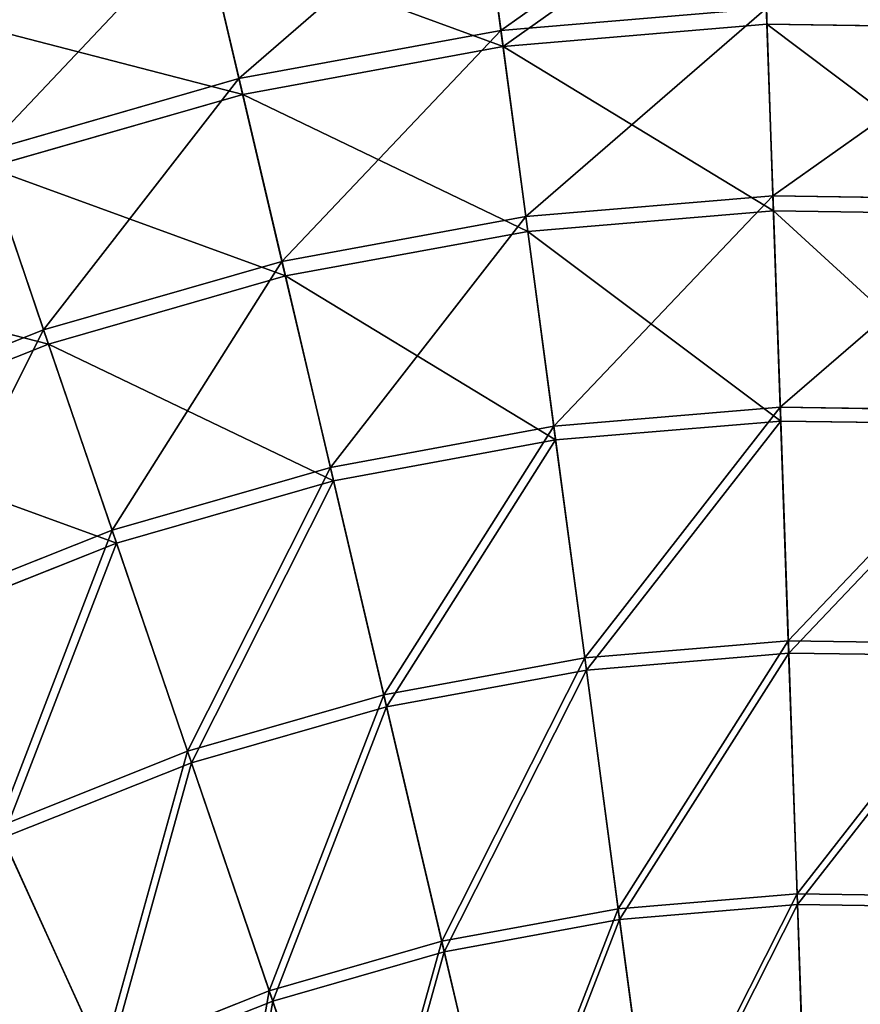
# Model space of a CAD drawing. Extents: x 0 to 1230, y 0 to 270.
# Tile 210 of 245: x 1060 to 1095, y 206 to 247. Entities that reach past the tile are written whole.
import ezdxf

# ---------------------------------------------------------------- set-up
doc = ezdxf.new("R2010")
doc.units = 0
doc.layers.get('0').update_dxf_attribs({"color": 13, "linetype": 'CONTINUOUS'})

# ---------------------------------------------------------------- blocks, each defined once
blk = doc.blocks.new('GROUP_6')
for p, q in [((120.218, 246.903, 74.007), (119.327, 253.573, 62.794)), ((131.268, 247.156, 73.557), (131.036, 253.84, 62.412)), ((120.307, 246.237, 73.557), (119.422, 252.866, 62.412)), ((109.336, 244.902, 74.007), (107.796, 251.452, 62.794)), ((109.49, 244.247, 73.557), (107.959, 250.758, 62.412)), ((120.218, 246.903, 74.007), (131.244, 247.828, 74.007)), ((131.514, 240.036, 84.507), (131.244, 247.828, 74.007)), ((131.268, 247.156, 73.557), (120.307, 246.237, 73.557)), ((142.265, 246.997, 73.557), (131.268, 247.156, 73.557)), ((131.536, 239.412, 83.993), (131.268, 247.156, 73.557)), ((109.336, 244.902, 74.007), (120.218, 246.903, 74.007)), ((121.25, 239.175, 84.507), (120.218, 246.903, 74.007)), ((120.307, 246.237, 73.557), (109.49, 244.247, 73.557)), ((121.333, 238.556, 83.993), (120.307, 246.237, 73.557)), ((98.702, 241.844, 74.007), (109.336, 244.902, 74.007)), ((111.121, 237.312, 84.507), (109.336, 244.902, 74.007)), ((109.49, 244.247, 73.557), (98.92, 241.207, 73.557)), ((111.264, 236.704, 83.993), (109.49, 244.247, 73.557)), ((98.702, 241.844, 74.007), (101.222, 234.466, 84.507)), ((101.424, 233.874, 83.993), (98.92, 241.207, 73.557)), ((121.25, 239.175, 84.507), (131.514, 240.036, 84.507)), ((131.818, 231.252, 94.193), (131.514, 240.036, 84.507)), ((131.514, 240.036, 84.507), (141.813, 239.887, 84.507)), ((111.121, 237.312, 84.507), (121.25, 239.175, 84.507)), ((122.414, 230.463, 94.193), (121.25, 239.175, 84.507)), ((131.536, 239.412, 83.993), (121.333, 238.556, 83.993)), ((131.838, 230.681, 93.62), (131.536, 239.412, 83.993)), ((141.773, 239.264, 83.993), (131.536, 239.412, 83.993)), ((121.333, 238.556, 83.993), (111.264, 236.704, 83.993)), ((122.49, 229.897, 93.62), (121.333, 238.556, 83.993)), ((101.222, 234.466, 84.507), (111.121, 237.312, 84.507)), ((113.133, 228.756, 94.193), (111.121, 237.312, 84.507)), ((111.264, 236.704, 83.993), (101.424, 233.874, 83.993)), ((113.264, 228.2, 93.62), (111.264, 236.704, 83.993)), ((91.651, 230.662, 84.507), (101.222, 234.466, 84.507)), ((101.222, 234.466, 84.507), (104.063, 226.148, 94.193)), ((101.424, 233.874, 83.993), (91.91, 230.093, 83.993)), ((104.248, 225.607, 93.62), (101.424, 233.874, 83.993)), ((122.414, 230.463, 94.193), (131.818, 231.252, 94.193)), ((132.154, 221.56, 102.972), (131.818, 231.252, 94.193)), ((131.818, 231.252, 94.193), (141.254, 231.116, 94.193)), ((131.838, 230.681, 93.62), (122.49, 229.897, 93.62)), ((132.172, 221.048, 102.346), (131.838, 230.681, 93.62)), ((141.218, 230.545, 93.62), (131.838, 230.681, 93.62)), ((113.133, 228.756, 94.193), (122.414, 230.463, 94.193)), ((123.698, 220.851, 102.972), (122.414, 230.463, 94.193)), ((122.49, 229.897, 93.62), (113.264, 228.2, 93.62)), ((123.766, 220.343, 102.346), (122.49, 229.897, 93.62)), ((104.063, 226.148, 94.193), (113.133, 228.756, 94.193)), ((115.353, 219.316, 102.972), (113.133, 228.756, 94.193)), ((113.264, 228.2, 93.62), (104.248, 225.607, 93.62)), ((115.47, 218.817, 102.346), (113.264, 228.2, 93.62)), ((95.293, 222.663, 94.193), (104.063, 226.148, 94.193)), ((104.063, 226.148, 94.193), (107.198, 216.971, 102.972)), ((104.248, 225.607, 93.62), (95.53, 222.143, 93.62)), ((107.364, 216.485, 102.346), (104.248, 225.607, 93.62)), ((123.698, 220.851, 102.972), (132.154, 221.56, 102.972)), ((132.518, 211.054, 110.759), (132.154, 221.56, 102.972)), ((132.154, 221.56, 102.972), (140.638, 221.437, 102.972)), ((115.353, 219.316, 102.972), (123.698, 220.851, 102.972)), ((125.09, 210.431, 110.759), (123.698, 220.851, 102.972)), ((132.172, 221.048, 102.346), (123.766, 220.343, 102.346)), ((140.606, 220.926, 102.346), (132.172, 221.048, 102.346)), ((132.533, 210.605, 110.086), (132.172, 221.048, 102.346)), ((123.766, 220.343, 102.346), (115.47, 218.817, 102.346)), ((125.149, 209.986, 110.086), (123.766, 220.343, 102.346)), ((107.198, 216.971, 102.972), (115.353, 219.316, 102.972)), ((117.759, 209.083, 110.759), (115.353, 219.316, 102.972)), ((115.47, 218.817, 102.346), (107.364, 216.485, 102.346)), ((117.862, 208.646, 110.086), (115.47, 218.817, 102.346)), ((99.312, 213.837, 102.972), (107.198, 216.971, 102.972)), ((107.198, 216.971, 102.972), (110.596, 207.022, 110.759)), ((107.364, 216.485, 102.346), (99.525, 213.371, 102.346)), ((110.741, 206.598, 110.086), (107.364, 216.485, 102.346)), ((103.669, 204.27, 110.759), (99.312, 213.837, 102.972)), ((103.855, 203.861, 110.086), (99.525, 213.371, 102.346)), ((125.09, 210.431, 110.759), (132.518, 211.054, 110.759)), ((132.906, 199.834, 117.479), (132.518, 211.054, 110.759)), ((132.518, 211.054, 110.759), (139.97, 210.946, 110.759)), ((132.533, 210.605, 110.086), (125.149, 209.986, 110.086)), ((139.942, 210.498, 110.086), (132.533, 210.605, 110.086)), ((132.919, 199.454, 116.766), (132.533, 210.605, 110.086)), ((117.759, 209.083, 110.759), (125.09, 210.431, 110.759)), ((126.576, 199.303, 117.479), (125.09, 210.431, 110.759)), ((125.149, 209.986, 110.086), (117.862, 208.646, 110.086)), ((126.627, 198.926, 116.766), (125.149, 209.986, 110.086)), ((110.596, 207.022, 110.759), (117.759, 209.083, 110.759)), ((120.329, 198.155, 117.479), (117.759, 209.083, 110.759)), ((117.862, 208.646, 110.086), (110.741, 206.598, 110.086)), ((120.416, 197.784, 116.766), (117.862, 208.646, 110.086)), ((103.669, 204.27, 110.759), (110.596, 207.022, 110.759)), ((110.596, 207.022, 110.759), (114.224, 196.399, 117.479)), ((110.741, 206.598, 110.086), (103.855, 203.861, 110.086)), ((114.347, 196.038, 116.766), (110.741, 206.598, 110.086))]:
    blk.add_line(p, q)
mesh = blk.add_polyface()
corners = [(120.218, 246.903, 74.007), (131.011, 254.553, 62.794), (119.327, 253.573, 62.794), (131.244, 247.828, 74.007)]
mesh.append_faces([[corners[k] for k in face] for face in [(0, 1, 2), (1, 0, 3)]], dxfattribs={"vtx0": -1})
mesh = blk.add_polyface()
corners = [(109.336, 244.902, 74.007), (119.327, 253.573, 62.794), (107.796, 251.452, 62.794), (120.218, 246.903, 74.007)]
mesh.append_faces([[corners[k] for k in face] for face in [(0, 1, 2), (1, 0, 3)]], dxfattribs={"vtx0": -1})
mesh = blk.add_polyface()
corners = [(131.036, 253.84, 62.412), (120.307, 246.237, 73.557), (119.422, 252.866, 62.412), (131.268, 247.156, 73.557)]
mesh.append_faces([[corners[k] for k in face] for face in [(0, 1, 2), (1, 0, 3)]], dxfattribs={"vtx0": -1})
mesh = blk.add_polyface()
corners = [(142.265, 246.997, 73.557), (131.036, 253.84, 62.412), (142.69, 253.671, 62.412), (131.268, 247.156, 73.557)]
mesh.append_faces([[corners[k] for k in face] for face in [(0, 1, 2), (1, 0, 3)]], dxfattribs={"vtx0": -1})
mesh = blk.add_polyface()
corners = [(120.307, 246.237, 73.557), (107.959, 250.758, 62.412), (119.422, 252.866, 62.412), (109.49, 244.247, 73.557)]
mesh.append_faces([[corners[k] for k in face] for face in [(0, 1, 2), (1, 0, 3)]], dxfattribs={"vtx0": -1})
mesh = blk.add_polyface()
corners = [(98.702, 241.844, 74.007), (107.796, 251.452, 62.794), (96.527, 248.211, 62.794), (109.336, 244.902, 74.007)]
mesh.append_faces([[corners[k] for k in face] for face in [(0, 1, 2), (1, 0, 3)]], dxfattribs={"vtx0": -1})
mesh = blk.add_polyface()
corners = [(109.49, 244.247, 73.557), (96.758, 247.536, 62.412), (107.959, 250.758, 62.412), (98.92, 241.207, 73.557)]
mesh.append_faces([[corners[k] for k in face] for face in [(0, 1, 2), (1, 0, 3)]], dxfattribs={"vtx0": -1})
mesh = blk.add_polyface()
corners = [(121.25, 239.175, 84.507), (131.244, 247.828, 74.007), (120.218, 246.903, 74.007), (131.514, 240.036, 84.507)]
mesh.append_faces([[corners[k] for k in face] for face in [(0, 1, 2), (1, 0, 3)]], dxfattribs={"vtx0": -1})
mesh = blk.add_polyface()
corners = [(131.514, 240.036, 84.507), (142.308, 247.668, 74.007), (131.244, 247.828, 74.007), (141.813, 239.887, 84.507)]
mesh.append_faces([[corners[k] for k in face] for face in [(0, 1, 2), (1, 0, 3)]], dxfattribs={"vtx0": -1})
mesh = blk.add_polyface()
corners = [(131.536, 239.412, 83.993), (120.307, 246.237, 73.557), (131.268, 247.156, 73.557), (121.333, 238.556, 83.993)]
mesh.append_faces([[corners[k] for k in face] for face in [(0, 1, 2), (1, 0, 3)]], dxfattribs={"vtx0": -1})
mesh = blk.add_polyface()
corners = [(141.773, 239.264, 83.993), (131.268, 247.156, 73.557), (142.265, 246.997, 73.557), (131.536, 239.412, 83.993)]
mesh.append_faces([[corners[k] for k in face] for face in [(0, 1, 2), (1, 0, 3)]], dxfattribs={"vtx0": -1})
mesh = blk.add_polyface()
corners = [(111.121, 237.312, 84.507), (120.218, 246.903, 74.007), (109.336, 244.902, 74.007), (121.25, 239.175, 84.507)]
mesh.append_faces([[corners[k] for k in face] for face in [(0, 1, 2), (1, 0, 3)]], dxfattribs={"vtx0": -1})
mesh = blk.add_polyface()
corners = [(121.333, 238.556, 83.993), (109.49, 244.247, 73.557), (120.307, 246.237, 73.557), (111.264, 236.704, 83.993)]
mesh.append_faces([[corners[k] for k in face] for face in [(0, 1, 2), (1, 0, 3)]], dxfattribs={"vtx0": -1})
mesh = blk.add_polyface()
corners = [(101.222, 234.466, 84.507), (109.336, 244.902, 74.007), (98.702, 241.844, 74.007), (111.121, 237.312, 84.507)]
mesh.append_faces([[corners[k] for k in face] for face in [(0, 1, 2), (1, 0, 3)]], dxfattribs={"vtx0": -1})
mesh = blk.add_polyface()
corners = [(111.264, 236.704, 83.993), (98.92, 241.207, 73.557), (109.49, 244.247, 73.557), (101.424, 233.874, 83.993)]
mesh.append_faces([[corners[k] for k in face] for face in [(0, 1, 2), (1, 0, 3)]], dxfattribs={"vtx0": -1})
mesh = blk.add_polyface()
corners = [(91.651, 230.662, 84.507), (98.702, 241.844, 74.007), (88.42, 237.758, 74.007), (101.222, 234.466, 84.507)]
mesh.append_faces([[corners[k] for k in face] for face in [(0, 1, 2), (1, 0, 3)]], dxfattribs={"vtx0": -1})
mesh = blk.add_polyface()
corners = [(101.424, 233.874, 83.993), (88.698, 237.146, 73.557), (98.92, 241.207, 73.557), (91.91, 230.093, 83.993)]
mesh.append_faces([[corners[k] for k in face] for face in [(0, 1, 2), (1, 0, 3)]], dxfattribs={"vtx0": -1})
mesh = blk.add_polyface()
corners = [(122.414, 230.463, 94.193), (131.514, 240.036, 84.507), (121.25, 239.175, 84.507), (131.818, 231.252, 94.193)]
mesh.append_faces([[corners[k] for k in face] for face in [(0, 1, 2), (1, 0, 3)]], dxfattribs={"vtx0": -1})
mesh = blk.add_polyface()
corners = [(131.818, 231.252, 94.193), (141.813, 239.887, 84.507), (131.514, 240.036, 84.507), (141.254, 231.116, 94.193)]
mesh.append_faces([[corners[k] for k in face] for face in [(0, 1, 2), (1, 0, 3)]], dxfattribs={"vtx0": -1})
mesh = blk.add_polyface()
corners = [(113.133, 228.756, 94.193), (121.25, 239.175, 84.507), (111.121, 237.312, 84.507), (122.414, 230.463, 94.193)]
mesh.append_faces([[corners[k] for k in face] for face in [(0, 1, 2), (1, 0, 3)]], dxfattribs={"vtx0": -1})
mesh = blk.add_polyface()
corners = [(131.838, 230.681, 93.62), (121.333, 238.556, 83.993), (131.536, 239.412, 83.993), (122.49, 229.897, 93.62)]
mesh.append_faces([[corners[k] for k in face] for face in [(0, 1, 2), (1, 0, 3)]], dxfattribs={"vtx0": -1})
mesh = blk.add_polyface()
corners = [(141.218, 230.545, 93.62), (131.536, 239.412, 83.993), (141.773, 239.264, 83.993), (131.838, 230.681, 93.62)]
mesh.append_faces([[corners[k] for k in face] for face in [(0, 1, 2), (1, 0, 3)]], dxfattribs={"vtx0": -1})
mesh = blk.add_polyface()
corners = [(122.49, 229.897, 93.62), (111.264, 236.704, 83.993), (121.333, 238.556, 83.993), (113.264, 228.2, 93.62)]
mesh.append_faces([[corners[k] for k in face] for face in [(0, 1, 2), (1, 0, 3)]], dxfattribs={"vtx0": -1})
mesh = blk.add_polyface()
corners = [(104.063, 226.148, 94.193), (111.121, 237.312, 84.507), (101.222, 234.466, 84.507), (113.133, 228.756, 94.193)]
mesh.append_faces([[corners[k] for k in face] for face in [(0, 1, 2), (1, 0, 3)]], dxfattribs={"vtx0": -1})
mesh = blk.add_polyface()
corners = [(113.264, 228.2, 93.62), (101.424, 233.874, 83.993), (111.264, 236.704, 83.993), (104.248, 225.607, 93.62)]
mesh.append_faces([[corners[k] for k in face] for face in [(0, 1, 2), (1, 0, 3)]], dxfattribs={"vtx0": -1})
mesh = blk.add_polyface()
corners = [(95.293, 222.663, 94.193), (101.222, 234.466, 84.507), (91.651, 230.662, 84.507), (104.063, 226.148, 94.193)]
mesh.append_faces([[corners[k] for k in face] for face in [(0, 1, 2), (1, 0, 3)]], dxfattribs={"vtx0": -1})
mesh = blk.add_polyface()
corners = [(104.248, 225.607, 93.62), (91.91, 230.093, 83.993), (101.424, 233.874, 83.993), (95.53, 222.143, 93.62)]
mesh.append_faces([[corners[k] for k in face] for face in [(0, 1, 2), (1, 0, 3)]], dxfattribs={"vtx0": -1})
mesh = blk.add_polyface()
corners = [(123.698, 220.851, 102.972), (131.818, 231.252, 94.193), (122.414, 230.463, 94.193), (132.154, 221.56, 102.972)]
mesh.append_faces([[corners[k] for k in face] for face in [(0, 1, 2), (1, 0, 3)]], dxfattribs={"vtx0": -1})
mesh = blk.add_polyface()
corners = [(132.154, 221.56, 102.972), (141.254, 231.116, 94.193), (131.818, 231.252, 94.193), (140.638, 221.437, 102.972)]
mesh.append_faces([[corners[k] for k in face] for face in [(0, 1, 2), (1, 0, 3)]], dxfattribs={"vtx0": -1})
mesh = blk.add_polyface()
corners = [(131.838, 230.681, 93.62), (123.766, 220.343, 102.346), (122.49, 229.897, 93.62), (132.172, 221.048, 102.346)]
mesh.append_faces([[corners[k] for k in face] for face in [(0, 1, 2), (1, 0, 3)]], dxfattribs={"vtx0": -1})
mesh = blk.add_polyface()
corners = [(141.218, 230.545, 93.62), (132.172, 221.048, 102.346), (131.838, 230.681, 93.62), (140.606, 220.926, 102.346)]
mesh.append_faces([[corners[k] for k in face] for face in [(0, 1, 2), (1, 0, 3)]], dxfattribs={"vtx0": -1})
mesh = blk.add_polyface()
corners = [(115.353, 219.316, 102.972), (122.414, 230.463, 94.193), (113.133, 228.756, 94.193), (123.698, 220.851, 102.972)]
mesh.append_faces([[corners[k] for k in face] for face in [(0, 1, 2), (1, 0, 3)]], dxfattribs={"vtx0": -1})
mesh = blk.add_polyface()
corners = [(122.49, 229.897, 93.62), (115.47, 218.817, 102.346), (113.264, 228.2, 93.62), (123.766, 220.343, 102.346)]
mesh.append_faces([[corners[k] for k in face] for face in [(0, 1, 2), (1, 0, 3)]], dxfattribs={"vtx0": -1})
mesh = blk.add_polyface()
corners = [(107.198, 216.971, 102.972), (113.133, 228.756, 94.193), (104.063, 226.148, 94.193), (115.353, 219.316, 102.972)]
mesh.append_faces([[corners[k] for k in face] for face in [(0, 1, 2), (1, 0, 3)]], dxfattribs={"vtx0": -1})
mesh = blk.add_polyface()
corners = [(113.264, 228.2, 93.62), (107.364, 216.485, 102.346), (104.248, 225.607, 93.62), (115.47, 218.817, 102.346)]
mesh.append_faces([[corners[k] for k in face] for face in [(0, 1, 2), (1, 0, 3)]], dxfattribs={"vtx0": -1})
mesh = blk.add_polyface()
corners = [(99.312, 213.837, 102.972), (104.063, 226.148, 94.193), (95.293, 222.663, 94.193), (107.198, 216.971, 102.972)]
mesh.append_faces([[corners[k] for k in face] for face in [(0, 1, 2), (1, 0, 3)]], dxfattribs={"vtx0": -1})
mesh = blk.add_polyface()
corners = [(104.248, 225.607, 93.62), (99.525, 213.371, 102.346), (95.53, 222.143, 93.62), (107.364, 216.485, 102.346)]
mesh.append_faces([[corners[k] for k in face] for face in [(0, 1, 2), (1, 0, 3)]], dxfattribs={"vtx0": -1})
mesh = blk.add_polyface()
corners = [(125.09, 210.431, 110.759), (132.154, 221.56, 102.972), (123.698, 220.851, 102.972), (132.518, 211.054, 110.759)]
mesh.append_faces([[corners[k] for k in face] for face in [(0, 1, 2), (1, 0, 3)]], dxfattribs={"vtx0": -1})
mesh = blk.add_polyface()
corners = [(132.518, 211.054, 110.759), (140.638, 221.437, 102.972), (132.154, 221.56, 102.972), (139.97, 210.946, 110.759)]
mesh.append_faces([[corners[k] for k in face] for face in [(0, 1, 2), (1, 0, 3)]], dxfattribs={"vtx0": -1})
mesh = blk.add_polyface()
corners = [(117.759, 209.083, 110.759), (123.698, 220.851, 102.972), (115.353, 219.316, 102.972), (125.09, 210.431, 110.759)]
mesh.append_faces([[corners[k] for k in face] for face in [(0, 1, 2), (1, 0, 3)]], dxfattribs={"vtx0": -1})
mesh = blk.add_polyface()
corners = [(132.172, 221.048, 102.346), (125.149, 209.986, 110.086), (123.766, 220.343, 102.346), (132.533, 210.605, 110.086)]
mesh.append_faces([[corners[k] for k in face] for face in [(0, 1, 2), (1, 0, 3)]], dxfattribs={"vtx0": -1})
mesh = blk.add_polyface()
corners = [(140.606, 220.926, 102.346), (132.533, 210.605, 110.086), (132.172, 221.048, 102.346), (139.942, 210.498, 110.086)]
mesh.append_faces([[corners[k] for k in face] for face in [(0, 1, 2), (1, 0, 3)]], dxfattribs={"vtx0": -1})
mesh = blk.add_polyface()
corners = [(123.766, 220.343, 102.346), (117.862, 208.646, 110.086), (115.47, 218.817, 102.346), (125.149, 209.986, 110.086)]
mesh.append_faces([[corners[k] for k in face] for face in [(0, 1, 2), (1, 0, 3)]], dxfattribs={"vtx0": -1})
mesh = blk.add_polyface()
corners = [(110.596, 207.022, 110.759), (115.353, 219.316, 102.972), (107.198, 216.971, 102.972), (117.759, 209.083, 110.759)]
mesh.append_faces([[corners[k] for k in face] for face in [(0, 1, 2), (1, 0, 3)]], dxfattribs={"vtx0": -1})
mesh = blk.add_polyface()
corners = [(115.47, 218.817, 102.346), (110.741, 206.598, 110.086), (107.364, 216.485, 102.346), (117.862, 208.646, 110.086)]
mesh.append_faces([[corners[k] for k in face] for face in [(0, 1, 2), (1, 0, 3)]], dxfattribs={"vtx0": -1})
mesh = blk.add_polyface()
corners = [(103.669, 204.27, 110.759), (107.198, 216.971, 102.972), (99.312, 213.837, 102.972), (110.596, 207.022, 110.759)]
mesh.append_faces([[corners[k] for k in face] for face in [(0, 1, 2), (1, 0, 3)]], dxfattribs={"vtx0": -1})
mesh = blk.add_polyface()
corners = [(107.364, 216.485, 102.346), (103.855, 203.861, 110.086), (99.525, 213.371, 102.346), (110.741, 206.598, 110.086)]
mesh.append_faces([[corners[k] for k in face] for face in [(0, 1, 2), (1, 0, 3)]], dxfattribs={"vtx0": -1})
mesh = blk.add_polyface()
corners = [(97.045, 200.852, 110.759), (99.312, 213.837, 102.972), (91.772, 209.946, 102.972), (103.669, 204.27, 110.759)]
mesh.append_faces([[corners[k] for k in face] for face in [(0, 1, 2), (1, 0, 3)]], dxfattribs={"vtx0": -1})
mesh = blk.add_polyface()
corners = [(99.525, 213.371, 102.346), (97.27, 200.464, 110.086), (92.029, 209.503, 102.346), (103.855, 203.861, 110.086)]
mesh.append_faces([[corners[k] for k in face] for face in [(0, 1, 2), (1, 0, 3)]], dxfattribs={"vtx0": -1})
mesh = blk.add_polyface()
corners = [(126.576, 199.303, 117.479), (132.518, 211.054, 110.759), (125.09, 210.431, 110.759), (132.906, 199.834, 117.479)]
mesh.append_faces([[corners[k] for k in face] for face in [(0, 1, 2), (1, 0, 3)]], dxfattribs={"vtx0": -1})
mesh = blk.add_polyface()
corners = [(132.906, 199.834, 117.479), (139.97, 210.946, 110.759), (132.518, 211.054, 110.759), (139.257, 199.743, 117.479)]
mesh.append_faces([[corners[k] for k in face] for face in [(0, 1, 2), (1, 0, 3)]], dxfattribs={"vtx0": -1})
mesh = blk.add_polyface()
corners = [(132.533, 210.605, 110.086), (126.627, 198.926, 116.766), (125.149, 209.986, 110.086), (132.919, 199.454, 116.766)]
mesh.append_faces([[corners[k] for k in face] for face in [(0, 1, 2), (1, 0, 3)]], dxfattribs={"vtx0": -1})
mesh = blk.add_polyface()
corners = [(139.942, 210.498, 110.086), (132.919, 199.454, 116.766), (132.533, 210.605, 110.086), (139.233, 199.363, 116.766)]
mesh.append_faces([[corners[k] for k in face] for face in [(0, 1, 2), (1, 0, 3)]], dxfattribs={"vtx0": -1})
mesh = blk.add_polyface()
corners = [(120.329, 198.155, 117.479), (125.09, 210.431, 110.759), (117.759, 209.083, 110.759), (126.576, 199.303, 117.479)]
mesh.append_faces([[corners[k] for k in face] for face in [(0, 1, 2), (1, 0, 3)]], dxfattribs={"vtx0": -1})
mesh = blk.add_polyface()
corners = [(125.149, 209.986, 110.086), (120.416, 197.784, 116.766), (117.862, 208.646, 110.086), (126.627, 198.926, 116.766)]
mesh.append_faces([[corners[k] for k in face] for face in [(0, 1, 2), (1, 0, 3)]], dxfattribs={"vtx0": -1})
mesh = blk.add_polyface()
corners = [(114.224, 196.399, 117.479), (117.759, 209.083, 110.759), (110.596, 207.022, 110.759), (120.329, 198.155, 117.479)]
mesh.append_faces([[corners[k] for k in face] for face in [(0, 1, 2), (1, 0, 3)]], dxfattribs={"vtx0": -1})
mesh = blk.add_polyface()
corners = [(117.862, 208.646, 110.086), (114.347, 196.038, 116.766), (110.741, 206.598, 110.086), (120.416, 197.784, 116.766)]
mesh.append_faces([[corners[k] for k in face] for face in [(0, 1, 2), (1, 0, 3)]], dxfattribs={"vtx0": -1})
mesh = blk.add_polyface()
corners = [(108.321, 194.053, 117.479), (110.596, 207.022, 110.759), (103.669, 204.27, 110.759), (114.224, 196.399, 117.479)]
mesh.append_faces([[corners[k] for k in face] for face in [(0, 1, 2), (1, 0, 3)]], dxfattribs={"vtx0": -1})
mesh = blk.add_polyface()
corners = [(110.741, 206.598, 110.086), (108.479, 193.707, 116.766), (103.855, 203.861, 110.086), (114.347, 196.038, 116.766)]
mesh.append_faces([[corners[k] for k in face] for face in [(0, 1, 2), (1, 0, 3)]], dxfattribs={"vtx0": -1})
blk = doc.blocks.new('COMPONENT_3')
blk.add_blockref('GROUP_6', (0, 0))
blk = doc.blocks.new('GROUP_25')
blk.add_blockref('COMPONENT_3', (959.98, -0.02, 0.02))

msp = doc.modelspace()

# ---------------------------------------------------------------- block references
msp.add_blockref('GROUP_25', (0, 0))

doc.saveas('drawing.dxf')
